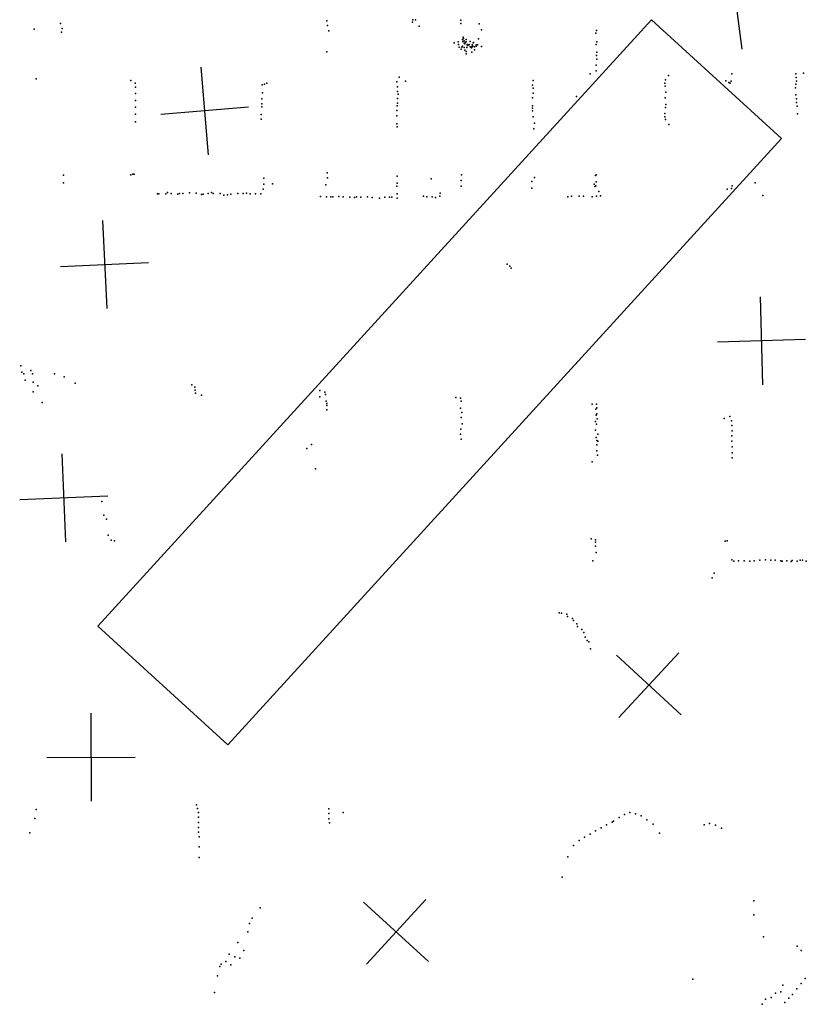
# Model space of a CAD drawing. Header units: millimetres. Extents: x -42542 to 45243, y -38526 to 67765.
# Tile 30 of 71: x -12826 to -9254, y 7381 to 11856. Entities that reach past the tile are written whole.
import ezdxf

# ---------------------------------------------------------------- set-up
doc = ezdxf.new("R2010")
doc.units = ezdxf.units.MM
for name, color, linetype in [('OBJECTS', 8, 'Continuous'), ('P', 9, 'Continuous'), ('PANOS', 10, 'Continuous')]:
    doc.layers.add(name, color=color, linetype=linetype)

msp = doc.modelspace()

# ---------------------------------------------------------------- linework, layer by layer
at = {"layer": 'OBJECTS'}
for points in [[(-12471.4, 9099.5), (-9956.8, 11855.5)], [(-9956.8, 11855.5), (-9366.2, 11315.7)], [(-9366.2, 11315.7), (-11880.9, 8559.8)], [(-11880.9, 8559.8), (-12471.4, 9099.5)]]:
    msp.add_lwpolyline(points, dxfattribs=at)
at = {"layer": 'P'}
for p in [(-12641, 11838), (-12634, 11816), (-11431, 11850), (-11429, 11830), (-11043, 11844), (-11041, 11855), (-11029, 11855), (-11012, 11826), (-10823, 11853), (-10823, 11839), (-10739, 11837), (-12760, 11812), (-12637, 11799), (-11423, 11805), (-10812, 11777), (-10811, 11770), (-10742, 11769), (-10729, 11809), (-10210, 11794), (-10207, 11806), (-10853, 11750), (-10835, 11755), (-10833, 11743), (-10831, 11731), (-10819, 11731), (-10816, 11735), (-10815, 11766), (-10814, 11757), (-10808, 11759), (-10808, 11749), (-10808, 11729), (-10805, 11746), (-10802, 11754), (-10799, 11766), (-10798, 11755), (-10795, 11730), (-10794, 11743), (-10792, 11739), (-10787, 11741), (-10785, 11743), (-10781, 11756), (-10780, 11732), (-10777, 11732), (-10774, 11728), (-10771, 11742), (-10771, 11732), (-10769, 11736), (-10767, 11751), (-10765, 11752), (-10761, 11732), (-10754, 11741), (-10754, 11736), (-10748, 11742), (-10729, 11734), (-10208, 11743), (-10206, 11755), (-11432, 11710), (-10822, 11722), (-10805, 11717), (-10799, 11701), (-10798, 11711), (-10773, 11708), (-10761, 11718), (-10207, 11693), (-10206, 11708), (-10208, 11649), (-10206, 11676), (-11103, 11595), (-10235, 11610), (-10209, 11623), (-9880, 11602), (-9592, 11609), (-9302, 11610), (-9300, 11593), (-9266, 11613), (-12751, 11587), (-12321, 11579), (-12302, 11567), (-12300, 11549), (-11725, 11559), (-11714, 11562), (-11704, 11568), (-11113, 11574), (-11110, 11551), (-11074, 11576), (-10497, 11558), (-10495, 11580), (-10494, 11545), (-9896, 11568), (-9895, 11554), (-9894, 11582), (-9619, 11578), (-9606, 11570), (-9600, 11567), (-9595, 11577), (-9303, 11546), (-9302, 11562), (-9299, 11577), (-12300, 11521), (-11724, 11523), (-11110, 11530), (-11108, 11517), (-10498, 11501), (-10495, 11522), (-10297, 11507), (-9892, 11526), (-9302, 11514), (-12301, 11489), (-12301, 11458), (-11727, 11460), (-11726, 11496), (-11726, 11474), (-11112, 11465), (-11111, 11476), (-11110, 11497), (-10497, 11464), (-9895, 11500), (-9894, 11457), (-9892, 11470), (-9298, 11496), (-9298, 11479), (-9295, 11462), (-12301, 11426), (-11729, 11425), (-11113, 11443), (-11113, 11419), (-10498, 11441), (-10497, 11453), (-10494, 11414), (-9896, 11430), (-9896, 11415), (-9294, 11428), (-12301, 11391), (-11729, 11404), (-11113, 11383), (-11112, 11369), (-10489, 11385), (-9894, 11402), (-9879, 11379), (-10491, 11360), (-12627, 11149), (-12321, 11151), (-12313, 11153), (-12306, 11154), (-11430, 11160), (-11112, 11144), (-10820, 11151), (-10212, 11147), (-10209, 11150), (-12627, 11115), (-11718, 11136), (-11718, 11109), (-11679, 11110), (-11436, 11105), (-11429, 11137), (-11114, 11099), (-11112, 11113), (-10957, 11133), (-10821, 11125), (-10821, 11099), (-10501, 11121), (-10488, 11138), (-10217, 11108), (-10210, 11100), (-10208, 11119), (-9591, 11101), (-9486, 11114), (-12201, 11065), (-12194, 11065), (-12163, 11065), (-12155, 11070), (-12139, 11066), (-12108, 11063), (-12100, 11066), (-12085, 11066), (-12055, 11069), (-12025, 11067), (-12001, 11062), (-11993, 11063), (-11970, 11066), (-11955, 11070), (-11947, 11066), (-11916, 11066), (-11899, 11059), (-11883, 11060), (-11868, 11063), (-11836, 11066), (-11812, 11066), (-11797, 11068), (-11780, 11064), (-11756, 11065), (-11732, 11065), (-11720, 11085), (-11112, 11064), (-10992, 11054), (-10919, 11054), (-10917, 11067), (-10500, 11090), (-10321, 11053), (-10285, 11053), (-10266, 11053), (-10214, 11097), (-10207, 11053), (-10196, 11075), (-10189, 11055), (-9613, 11085), (-9593, 11089), (-9452, 11057), (-11461, 11052), (-11433, 11051), (-11414, 11051), (-11404, 11051), (-11377, 11052), (-11357, 11050), (-11327, 11049), (-11306, 11047), (-11297, 11050), (-11277, 11049), (-11247, 11050), (-11225, 11047), (-11192, 11045), (-11168, 11049), (-11147, 11049), (-11136, 11049), (-11112, 11045), (-10978, 11051), (-10953, 11050), (-10938, 11047), (-10337, 11051), (-10226, 11051), (-10612, 10745), (-10600, 10735), (-10594, 10727), (-12821, 10282), (-12817, 10254), (-12776, 10261), (-12807, 10246), (-12802, 10217), (-12768, 10247), (-12765, 10209), (-12669, 10247), (-12625, 10233), (-12574, 10204), (-12765, 10164), (-12744, 10191), (-12045, 10197), (-12031, 10185), (-12029, 10172), (-12028, 10159), (-11464, 10170), (-11440, 10163), (-12724, 10116), (-12000, 10149), (-11464, 10142), (-11438, 10153), (-11434, 10122), (-10845, 10139), (-10824, 10135), (-10821, 10122), (-11432, 10112), (-11432, 10102), (-11431, 10082), (-10824, 10091), (-10819, 10070), (-10227, 10109), (-10210, 10085), (-10207, 10109), (-10206, 10092), (-10821, 10048), (-10211, 10030), (-10208, 10059), (-10205, 10065), (-10204, 10042), (-9627, 10044), (-9602, 10053), (-9593, 10033), (-10823, 9995), (-10817, 10019), (-10212, 9991), (-10207, 10017), (-9592, 10012), (-9591, 9987), (-10824, 9972), (-10821, 9950), (-10209, 9957), (-10205, 9944), (-10200, 9972), (-10200, 9941), (-9592, 9965), (-9592, 9940), (-11523, 9907), (-11501, 9925), (-10206, 9923), (-10205, 9896), (-9591, 9915), (-10227, 9847), (-10202, 9876), (-9591, 9888), (-9591, 9864), (-11483, 9814), (-12453, 9666), (-12445, 9604), (-12432, 9586), (-12424, 9513), (-12411, 9490), (-12396, 9488), (-10231, 9497), (-10211, 9492), (-9613, 9488), (-10212, 9481), (-10211, 9463), (-9623, 9486), (-10209, 9435), (-9592, 9401), (-9490, 9397), (-9465, 9399), (-9440, 9401), (-9415, 9400), (-9395, 9400), (-9318, 9398), (-9282, 9399), (-9271, 9399), (-10224, 9396), (-9583, 9395), (-9562, 9396), (-9536, 9396), (-9511, 9395), (-9369, 9396), (-9363, 9395), (-9343, 9396), (-9322, 9394), (-9296, 9395), (-9254, 9395), (-9682, 9319), (-9672, 9340), (-10376, 9160), (-10366, 9159), (-10341, 9154), (-10339, 9144), (-10316, 9134), (-10312, 9126), (-10296, 9110), (-10293, 9098), (-10274, 9085), (-10265, 9071), (-10258, 9050), (-10249, 9035), (-10242, 9029), (-10234, 8996), (-12024, 8288), (-12752, 8267), (-12019, 8271), (-12015, 8252), (-11423, 8248), (-11422, 8270), (-11357, 8253), (-10080, 8243), (-10055, 8252), (-10030, 8246), (-10004, 8237), (-12757, 8226), (-12015, 8231), (-12015, 8208), (-11423, 8224), (-11420, 8206), (-10161, 8197), (-10135, 8209), (-10129, 8214), (-10104, 8230), (-9978, 8219), (-9950, 8199), (-9718, 8196), (-9694, 8202), (-9667, 8195), (-12781, 8161), (-12015, 8185), (-12014, 8163), (-10235, 8154), (-10211, 8169), (-10186, 8183), (-9921, 8159), (-9639, 8181), (-12012, 8142), (-10312, 8103), (-10286, 8125), (-10261, 8140), (-12011, 8096), (-12011, 8048), (-10337, 8051), (-10362, 7959), (-9492, 7852), (-11735, 7819), (-9493, 7788), (-11783, 7748), (-11771, 7772), (-11790, 7710), (-11836, 7662), (-9448, 7687), (-11875, 7609), (-11808, 7625), (-9296, 7645), (-9278, 7625), (-11911, 7564), (-11890, 7575), (-11849, 7596), (-11827, 7590), (-11917, 7553), (-11868, 7561), (-11928, 7511), (-9769, 7495), (-9278, 7475), (-9259, 7498), (-11942, 7434), (-9394, 7431), (-9370, 7438), (-9361, 7468), (-9297, 7452), (-9440, 7404), (-9414, 7412), (-9352, 7389), (-9334, 7409), (-9316, 7426), (-9455, 7381)]:
    msp.add_point(p, dxfattribs=at)
at = {"layer": 'PANOS'}
for points in [[(-9598.6, 12118.2), (-9547.4, 11721.5)], [(-12003.5, 11640.3), (-11969.9, 11241.7)], [(-11787.4, 11457.8), (-12186, 11424.2)], [(-12450.1, 10943.1), (-12431.2, 10543.6)], [(-12640.4, 10733.9), (-12240.9, 10752.8)], [(-9451.2, 10196.2), (-9462.5, 10596)], [(-9256.9, 10401.7), (-9656.8, 10390.4)], [(-12634.8, 9882.9), (-12618.2, 9483.3)], [(-12826.4, 9674.8), (-12426.7, 9691.4)], [(-10116.1, 8967.6), (-9822.4, 8696.1)], [(-10105, 8685), (-9833.5, 8978.7)], [(-12503.4, 8703.5), (-12501.9, 8303.5)], [(-12702.6, 8502.8), (-12302.6, 8504.3)], [(-10969.5, 7575.3), (-11264.5, 7845.4)], [(-11252, 7562.8), (-10981.9, 7857.8)]]:
    msp.add_lwpolyline(points, dxfattribs=at)

doc.saveas('drawing.dxf')
